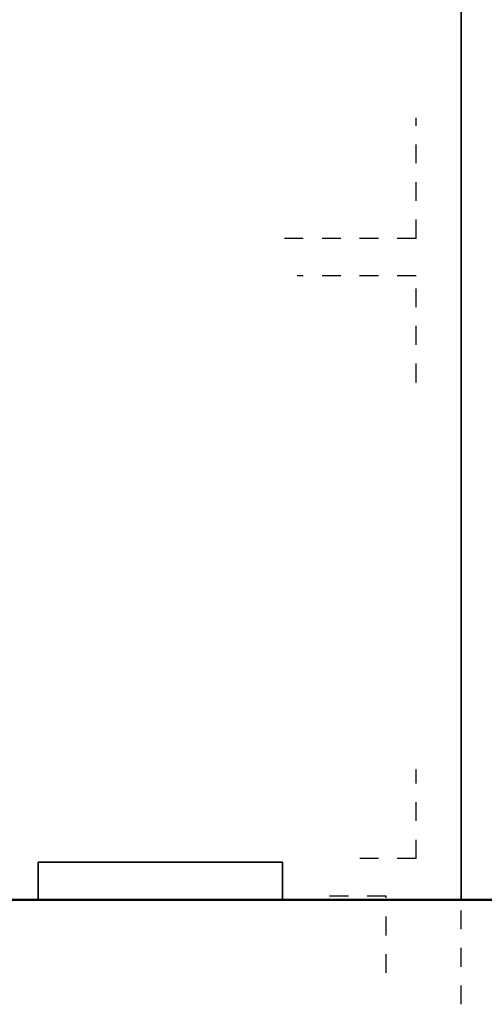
# Model space of a CAD drawing. Header units: millimetres. Extents: x 716 to 905, y 893 to 977.
# Tile 37 of 43: x 879 to 881.48, y 923.44 to 928.68. Entities that reach past the tile are written whole.
import ezdxf

# ---------------------------------------------------------------- set-up
doc = ezdxf.new("R2010")
doc.units = ezdxf.units.MM
doc.header["$MEASUREMENT"] = 0
doc.linetypes.add('STRL1', pattern=[0.18, 0.1, -0.08])
for name, color, linetype, lineweight in [('HTSV_AC_FAVK_ALLG_A03', 220, 'Continuous', 35), ('HTSV_BT_WBES_STBT_V02', 92, 'STRL1', 25), ('HTSV_FA_STRA_VORH_G05', 130, 'Continuous', 50)]:
    doc.layers.add(name, color=color, linetype=linetype, lineweight=lineweight)

msp = doc.modelspace()

# ---------------------------------------------------------------- linework, layer by layer
at = {"layer": 'HTSV_AC_FAVK_ALLG_A03'}
for p, q in [((881.3523, 923.9978), (881.3523, 930.1378)), ((879.1024, 924.1978), (880.4024, 924.1978)), ((879.1024, 923.9978), (879.1024, 924.1978)), ((880.4024, 923.9978), (880.4024, 924.1978))]:
    msp.add_line(p, q, dxfattribs=at)
at = {"layer": 'HTSV_BT_WBES_STBT_V02'}
for p, q in [((881.1123, 927.5178), (881.1123, 928.159)), ((881.1123, 927.5178), (880.3208, 927.5178)), ((881.1123, 927.3178), (880.4808, 927.3178)), ((881.1123, 926.7518), (881.1123, 927.3178)), ((881.1126, 924.2178), (881.1126, 924.6917)), ((881.3526, 923.4419), (881.3526, 924.5827)), ((881.1126, 924.2178), (880.773, 924.2178)), ((880.9526, 924.0178), (880.5864, 924.0178)), ((880.9526, 923.6088), (880.9526, 924.0178))]:
    msp.add_line(p, q, dxfattribs=at)
at = {"layer": 'HTSV_FA_STRA_VORH_G05'}
msp.add_line((870.7868, 923.9978), (883.2821, 923.9978), dxfattribs=at)

doc.saveas('drawing.dxf')
